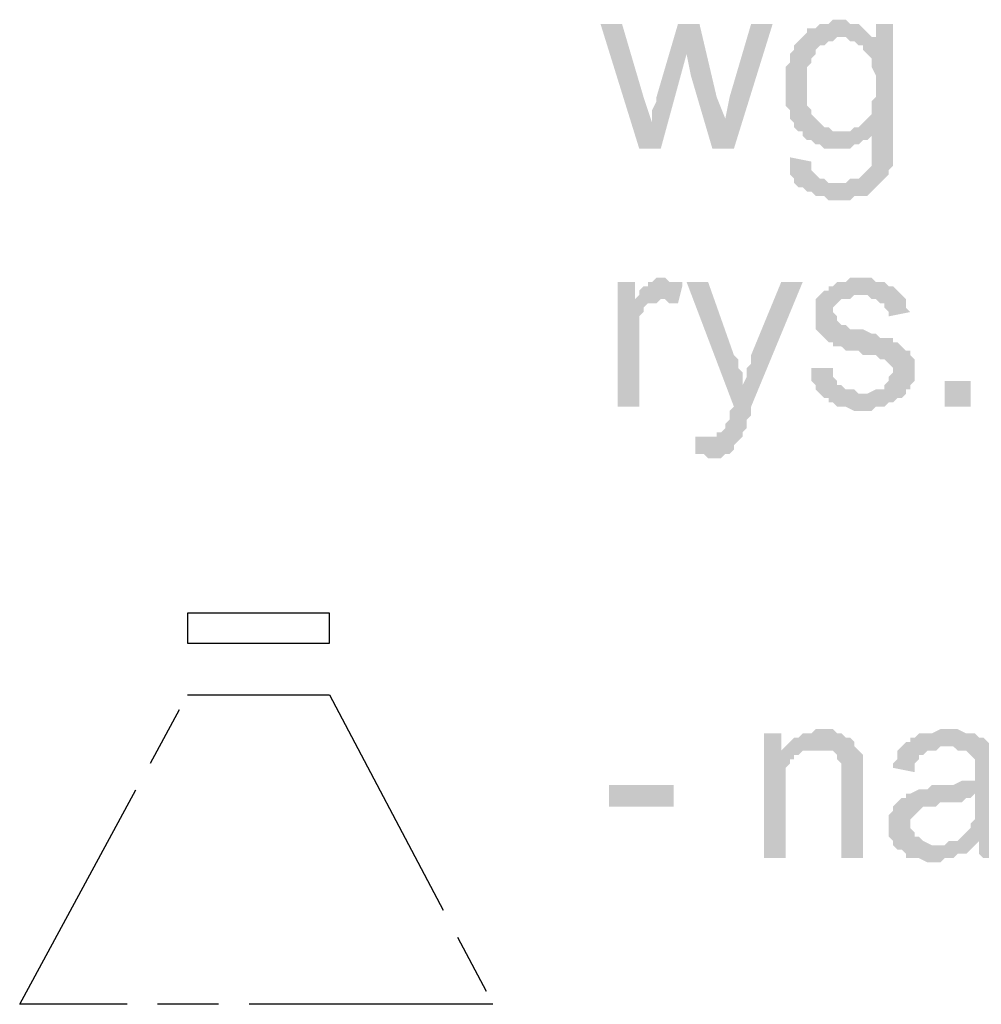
# Model space of a CAD drawing. Header units: millimetres. Extents: x 282377 to 1404227, y -783705 to 1038705.
# Tile 131 of 243: x 382957 to 383052, y 7897 to 7994. Entities that reach past the tile are written whole.
import ezdxf

# ---------------------------------------------------------------- set-up
doc = ezdxf.new("R2010")
doc.units = ezdxf.units.MM
doc.linetypes.add('ACAD_ISO08W100', pattern=[36, 24, -3, 6, -3])
doc.layers.add('!!ELEKTRYKA', color=7, linetype='Continuous')

msp = doc.modelspace()

# ---------------------------------------------------------------- hatches: boundary and pattern name
at = {"layer": '!!ELEKTRYKA', "linetype": 'ACAD_ISO08W100'}
for points in [[(383016.437, 7993.711), (383014.32, 7993.711), (383018.13, 7981.434), (383019.4, 7983.974), (383018.554, 7986.514)], [(383024.057, 7993.711), (383021.94, 7993.711), (383019.824, 7986.514), (383019.824, 7986.091), (383019.4, 7985.244), (383019.4, 7984.821), (383019.4, 7984.397), (383019.4, 7983.974), (383019.4, 7983.974), (383018.13, 7981.434), (383020.247, 7981.434), (383022.787, 7990.747)], [(383024.057, 7993.711), (383022.787, 7990.747), (383023.21, 7988.631), (383025.327, 7981.434), (383026.597, 7984.397), (383025.75, 7986.514)], [(383031.254, 7993.711), (383029.137, 7993.711), (383027.02, 7986.514), (383026.597, 7984.397), (383025.327, 7981.434), (383027.444, 7981.434)], [(383037.604, 7994.134), (383037.604, 7994.134), (383037.181, 7994.134), (383036.757, 7993.711), (383036.334, 7993.711), (383035.911, 7993.711), (383035.487, 7993.287), (383035.064, 7993.287), (383034.641, 7993.287), (383034.641, 7992.864), (383034.217, 7992.441), (383038.027, 7992.441), (383038.451, 7992.441), (383038.874, 7992.017), (383041.414, 7992.441), (383041.414, 7992.441), (383040.991, 7992.441), (383040.567, 7992.864), (383040.144, 7993.287), (383040.144, 7993.287), (383039.721, 7993.711), (383039.297, 7993.711), (383038.874, 7993.711), (383038.451, 7994.134)], [(383043.107, 7993.711), (383041.414, 7993.711), (383041.414, 7992.441), (383038.874, 7992.017), (383039.297, 7992.017), (383039.721, 7991.594), (383040.144, 7991.594), (383040.144, 7991.171), (383040.567, 7990.747), (383040.567, 7990.747), (383040.991, 7990.324), (383040.991, 7989.901), (383040.991, 7989.477), (383041.414, 7988.631), (383041.414, 7988.207), (383041.414, 7987.784), (383041.414, 7987.361), (383041.414, 7986.514), (383040.991, 7986.091), (383040.991, 7985.667), (383040.991, 7985.244), (383040.991, 7984.821), (383040.567, 7984.397), (383040.567, 7984.397), (383040.144, 7983.974), (383039.721, 7983.551), (383039.297, 7983.551), (383038.874, 7983.127), (383038.451, 7983.127), (383038.027, 7983.127), (383043.107, 7983.127)], [(383034.217, 7992.441), (383033.794, 7992.017), (383033.371, 7991.594), (383033.371, 7991.171), (383032.947, 7990.747), (383032.947, 7990.747), (383032.947, 7990.324), (383032.947, 7989.901), (383032.524, 7989.477), (383032.524, 7989.054), (383032.524, 7988.631), (383032.524, 7988.207), (383032.524, 7987.784), (383032.524, 7987.784), (383032.524, 7986.937), (383032.524, 7986.514), (383032.524, 7986.091), (383032.524, 7985.667), (383032.947, 7985.244), (383032.947, 7984.821), (383032.947, 7984.397), (383033.371, 7983.974), (383033.371, 7983.551), (383033.794, 7983.127), (383034.217, 7983.127), (383034.217, 7982.704), (383034.641, 7982.281), (383035.064, 7982.281), (383035.487, 7981.857), (383035.911, 7981.857), (383036.334, 7981.434), (383036.757, 7981.434), (383037.181, 7981.434), (383037.604, 7981.434), (383038.027, 7981.434), (383038.451, 7981.434), (383038.874, 7981.434), (383039.297, 7981.857), (383039.721, 7981.857), (383040.144, 7982.281), (383040.567, 7982.281), (383040.991, 7982.704), (383040.991, 7983.127), (383043.107, 7983.127), (383038.027, 7983.127), (383037.604, 7983.127), (383037.181, 7983.127), (383036.757, 7983.551), (383036.334, 7983.551), (383035.911, 7983.974), (383035.487, 7984.397), (383035.487, 7984.397), (383035.487, 7984.397), (383035.064, 7984.821), (383035.064, 7985.244), (383034.641, 7985.667), (383034.641, 7986.091), (383034.641, 7986.514), (383034.641, 7987.361), (383034.641, 7987.784), (383034.641, 7988.207), (383034.641, 7988.631), (383034.641, 7989.054), (383034.641, 7989.477), (383035.064, 7989.901), (383035.064, 7990.324), (383035.487, 7990.747), (383035.487, 7991.171), (383035.911, 7991.594), (383036.334, 7991.594), (383036.757, 7992.017), (383037.181, 7992.017), (383037.604, 7992.441), (383038.027, 7992.441)], [(383043.107, 7983.127), (383040.991, 7983.127), (383040.991, 7980.164), (383040.991, 7980.164), (383040.991, 7979.74), (383040.567, 7979.317), (383040.144, 7978.894), (383040.144, 7978.894), (383040.144, 7978.894), (383039.721, 7978.47), (383039.297, 7978.47), (383038.874, 7978.47), (383038.451, 7978.047), (383037.604, 7978.047), (383033.371, 7978.047), (383033.794, 7977.624), (383034.217, 7977.624), (383034.217, 7977.624), (383034.641, 7977.2), (383035.064, 7977.2), (383035.487, 7976.777), (383035.911, 7976.777), (383036.334, 7976.777), (383036.757, 7976.354), (383037.181, 7976.354), (383037.604, 7976.354), (383038.027, 7976.354), (383038.874, 7976.354), (383039.297, 7976.777), (383039.721, 7976.777), (383040.144, 7976.777), (383040.567, 7976.777), (383040.991, 7977.2), (383040.991, 7977.2), (383041.414, 7977.624), (383041.837, 7978.047), (383042.261, 7978.47), (383042.261, 7978.47), (383042.684, 7978.894), (383042.684, 7979.317), (383043.107, 7979.74), (383043.107, 7980.164), (383043.107, 7980.164), (383043.107, 7981.011), (383043.107, 7981.434), (383043.107, 7981.857), (383043.107, 7982.281)], [(383032.947, 7980.587), (383032.947, 7978.894), (383033.371, 7978.47), (383033.371, 7978.047), (383037.604, 7978.047), (383037.181, 7978.047), (383036.757, 7978.047), (383036.334, 7978.47), (383035.911, 7978.47), (383035.487, 7978.894), (383035.487, 7978.894), (383035.064, 7979.317), (383035.064, 7979.74), (383035.064, 7980.164)], [(383017.707, 7968.31), (383016.013, 7968.31), (383016.013, 7956.033), (383018.13, 7956.033), (383018.13, 7962.383), (383018.13, 7962.383), (383018.13, 7963.23), (383018.13, 7963.653), (383018.13, 7964.077), (383018.13, 7964.5), (383018.13, 7964.923), (383018.554, 7965.347), (383018.554, 7965.77), (383018.977, 7966.193), (383019.4, 7966.193), (383019.824, 7966.193), (383020.247, 7966.617), (383017.707, 7966.617)], [(383020.247, 7968.734), (383020.247, 7968.734), (383019.824, 7968.734), (383019.4, 7968.31), (383018.977, 7968.31), (383018.977, 7967.887), (383018.554, 7967.887), (383018.13, 7967.463), (383018.13, 7967.04), (383017.707, 7966.617), (383020.247, 7966.617), (383020.67, 7966.617), (383021.094, 7966.193), (383021.517, 7966.193), (383021.94, 7966.193), (383022.364, 7967.887), (383022.364, 7968.31), (383021.517, 7968.31), (383021.094, 7968.31), (383020.67, 7968.734)], [(383024.904, 7968.31), (383022.787, 7968.31), (383027.444, 7956.033), (383028.29, 7958.15), (383028.29, 7958.573), (383028.29, 7958.997), (383028.29, 7959.42), (383027.867, 7959.843), (383027.867, 7960.267), (383027.867, 7960.69), (383027.444, 7961.113)], [(383034.217, 7968.31), (383032.101, 7968.31), (383029.137, 7961.113), (383029.137, 7961.113), (383029.137, 7960.69), (383029.137, 7960.267), (383028.714, 7959.843), (383028.714, 7959.42), (383028.714, 7958.997), (383028.29, 7958.15), (383027.444, 7956.033), (383027.444, 7956.033), (383027.02, 7955.61), (383027.02, 7955.187), (383027.02, 7954.763), (383026.597, 7954.34), (383026.597, 7953.916), (383026.597, 7953.916), (383026.174, 7953.493), (383025.75, 7953.493), (383025.75, 7953.07), (383025.327, 7953.07), (383024.904, 7953.07), (383028.29, 7953.07), (383028.29, 7953.07), (383028.29, 7953.493), (383028.714, 7953.916), (383028.714, 7954.34), (383028.714, 7954.763), (383029.137, 7955.187), (383029.137, 7956.033)], [(383039.721, 7968.734), (383038.874, 7968.734), (383038.451, 7968.31), (383037.604, 7968.31), (383037.181, 7967.887), (383036.757, 7967.887), (383036.757, 7967.463), (383036.334, 7967.463), (383035.911, 7967.04), (383040.144, 7967.04), (383040.144, 7967.04), (383040.567, 7967.04), (383040.991, 7966.617), (383041.414, 7966.617), (383041.837, 7966.193), (383042.261, 7966.193), (383042.261, 7965.77), (383042.684, 7965.347), (383042.684, 7964.923), (383044.801, 7965.347), (383044.801, 7965.347), (383044.378, 7965.77), (383044.378, 7966.193), (383044.378, 7966.617), (383043.954, 7967.04), (383043.954, 7967.04), (383043.531, 7967.463), (383043.107, 7967.887), (383042.684, 7967.887), (383042.261, 7968.31), (383042.261, 7968.31), (383041.837, 7968.31), (383041.414, 7968.31), (383040.991, 7968.734), (383040.144, 7968.734)], [(383035.911, 7967.04), (383035.487, 7966.617), (383035.487, 7966.617), (383035.487, 7964.923), (383035.487, 7964.923), (383035.487, 7964.077), (383035.487, 7963.653), (383035.911, 7963.23), (383035.911, 7963.23), (383036.334, 7962.807), (383036.757, 7962.383), (383037.181, 7962.383), (383037.181, 7962.383), (383037.181, 7961.96), (383037.604, 7961.96), (383038.027, 7961.96), (383038.451, 7961.537), (383038.874, 7961.537), (383039.721, 7961.537), (383040.144, 7961.113), (383040.567, 7961.113), (383041.414, 7961.113), (383041.837, 7960.69), (383042.261, 7960.69), (383042.261, 7960.69), (383042.684, 7960.267), (383043.107, 7959.843), (383043.107, 7959.42), (383043.107, 7959.42), (383042.684, 7958.997), (383042.684, 7958.573), (383042.261, 7958.15), (383042.261, 7957.727), (383041.837, 7957.727), (383041.414, 7957.727), (383040.567, 7957.303), (383040.144, 7957.303), (383035.911, 7957.303), (383036.334, 7956.88), (383036.757, 7956.88), (383036.757, 7956.88), (383036.757, 7956.457), (383037.181, 7956.457), (383037.604, 7956.033), (383038.027, 7956.033), (383038.451, 7956.033), (383039.297, 7955.61), (383039.721, 7955.61), (383040.144, 7955.61), (383040.567, 7955.61), (383040.991, 7955.61), (383041.414, 7956.033), (383041.837, 7956.033), (383042.261, 7956.033), (383042.684, 7956.457), (383043.107, 7956.457), (383043.531, 7956.88), (383043.954, 7956.88), (383044.378, 7957.303), (383044.378, 7957.727), (383044.801, 7957.727), (383044.801, 7958.15), (383045.224, 7958.573), (383045.224, 7958.997), (383045.224, 7959.843), (383045.224, 7959.843), (383045.224, 7960.267), (383045.224, 7960.69), (383044.801, 7961.113), (383044.801, 7961.537), (383044.378, 7961.537), (383043.954, 7961.96), (383043.531, 7962.383), (383043.107, 7962.383), (383043.107, 7962.807), (383042.684, 7962.807), (383042.261, 7962.807), (383041.837, 7962.807), (383041.414, 7963.23), (383040.991, 7963.23), (383040.144, 7963.653), (383040.144, 7963.653), (383039.297, 7963.653), (383038.874, 7963.653), (383038.451, 7964.077), (383038.451, 7964.077), (383038.451, 7964.077), (383038.027, 7964.077), (383037.604, 7964.5), (383037.604, 7964.923), (383037.181, 7965.347), (383037.181, 7965.77), (383037.604, 7966.193), (383038.027, 7966.617), (383038.027, 7966.617), (383038.451, 7966.617), (383038.874, 7966.617), (383039.297, 7967.04), (383040.144, 7967.04)], [(383037.181, 7959.843), (383035.064, 7959.843), (383035.064, 7958.573), (383035.487, 7958.15), (383035.487, 7957.727), (383035.911, 7957.303), (383040.144, 7957.303), (383040.144, 7957.303), (383039.721, 7957.303), (383039.297, 7957.727), (383038.874, 7957.727), (383038.451, 7957.727), (383038.027, 7958.15), (383037.604, 7958.15), (383037.604, 7958.573), (383037.181, 7958.997), (383037.181, 7959.42)], [(383023.634, 7953.07), (383023.634, 7951.376), (383024.48, 7951.376), (383024.904, 7950.953), (383025.327, 7950.953), (383025.75, 7950.953), (383026.174, 7950.953), (383026.597, 7951.376), (383027.02, 7951.376), (383027.02, 7951.376), (383027.444, 7951.8), (383027.444, 7952.223), (383027.867, 7952.646), (383028.29, 7953.07), (383024.904, 7953.07), (383024.48, 7953.07), (383024.057, 7953.07)], [(383032.101, 7923.859), (383030.407, 7923.859), (383030.407, 7911.582), (383032.524, 7911.582), (383032.524, 7918.356), (383032.524, 7918.779), (383032.524, 7919.202), (383032.524, 7919.626), (383032.524, 7920.049), (383032.524, 7920.472), (383032.947, 7920.896), (383032.947, 7921.319), (383033.371, 7921.319), (383033.371, 7921.742), (383033.794, 7921.742), (383034.217, 7922.166), (383032.101, 7922.166)], [(383035.911, 7924.282), (383035.911, 7924.282), (383035.487, 7924.282), (383035.064, 7923.859), (383034.641, 7923.859), (383034.217, 7923.859), (383033.794, 7923.436), (383033.371, 7923.436), (383032.947, 7923.012), (383032.947, 7923.012), (383032.524, 7922.589), (383035.487, 7922.166), (383035.911, 7922.166), (383036.334, 7922.166), (383036.757, 7922.166), (383037.181, 7922.166), (383037.604, 7921.742), (383037.604, 7921.319), (383038.027, 7920.896), (383038.027, 7920.896), (383038.027, 7920.472), (383038.027, 7920.049), (383038.027, 7919.626), (383038.027, 7919.202), (383038.027, 7911.582), (383040.144, 7911.582), (383040.144, 7919.202), (383040.144, 7919.202), (383040.144, 7920.049), (383040.144, 7920.472), (383040.144, 7920.896), (383040.144, 7921.319), (383040.144, 7921.319), (383040.144, 7921.742), (383039.721, 7922.166), (383039.297, 7922.589), (383039.297, 7923.012), (383038.874, 7923.436), (383038.451, 7923.436), (383038.027, 7923.859), (383038.027, 7923.859), (383037.604, 7923.859), (383037.181, 7924.282), (383036.757, 7924.282)], [(383048.611, 7924.282), (383048.611, 7924.282), (383047.764, 7924.282), (383046.918, 7923.859), (383046.494, 7923.859), (383046.071, 7923.859), (383045.648, 7923.859), (383045.224, 7923.436), (383044.801, 7923.436), (383044.801, 7923.012), (383044.378, 7923.012), (383043.954, 7922.589), (383048.188, 7922.589), (383048.611, 7922.589), (383049.034, 7922.589), (383049.458, 7922.166), (383049.881, 7922.166), (383050.304, 7922.166), (383050.728, 7921.742), (383050.728, 7921.742), (383051.151, 7921.319), (383051.151, 7920.896), (383051.151, 7920.472), (383051.151, 7920.049), (383051.151, 7920.049), (383051.151, 7919.202), (383051.151, 7919.202), (383050.728, 7919.202), (383050.728, 7919.202), (383050.304, 7919.202), (383049.881, 7919.202), (383049.034, 7918.779), (383048.611, 7918.779), (383048.188, 7918.779), (383047.341, 7918.779), (383046.918, 7918.779), (383046.494, 7918.356), (383046.071, 7918.356), (383045.648, 7918.356), (383045.648, 7918.356), (383044.801, 7917.932), (383044.378, 7917.932), (383051.151, 7917.932), (383051.151, 7917.086), (383051.151, 7916.662), (383051.151, 7916.239), (383051.151, 7915.816), (383051.151, 7915.392), (383050.728, 7914.969), (383050.728, 7914.969), (383050.728, 7914.545), (383050.304, 7914.122), (383049.881, 7913.699), (383049.458, 7913.275), (383049.034, 7913.275), (383048.611, 7913.275), (383051.574, 7913.275), (383051.574, 7912.852), (383051.574, 7912.429), (383051.574, 7912.005), (383051.998, 7911.582), (383054.114, 7911.582), (383054.114, 7911.582), (383053.691, 7912.005), (383053.691, 7912.429), (383053.691, 7913.275), (383053.268, 7913.275), (383053.268, 7913.699), (383053.268, 7913.699), (383053.268, 7914.122), (383053.268, 7914.969), (383053.268, 7915.392), (383053.268, 7915.816), (383053.268, 7916.662), (383053.268, 7919.626), (383053.268, 7919.626), (383053.268, 7920.049), (383053.268, 7920.896), (383053.268, 7921.319), (383053.268, 7921.319), (383053.268, 7921.742), (383052.844, 7922.166), (383052.844, 7922.589), (383052.421, 7923.012), (383052.421, 7923.012), (383051.998, 7923.436), (383051.574, 7923.436), (383051.151, 7923.859), (383051.151, 7923.859), (383050.728, 7923.859), (383050.304, 7923.859), (383049.458, 7924.282), (383049.034, 7924.282)], [(383043.954, 7922.589), (383043.531, 7922.166), (383043.531, 7921.319), (383043.107, 7920.896), (383043.107, 7920.472), (383045.224, 7920.049), (383045.224, 7920.472), (383045.224, 7920.896), (383045.648, 7921.319), (383045.648, 7921.742), (383046.071, 7921.742), (383046.494, 7922.166), (383046.918, 7922.166), (383047.341, 7922.166), (383047.764, 7922.589), (383048.188, 7922.589)], [(383044.378, 7917.932), (383044.378, 7917.509), (383043.954, 7917.509), (383043.531, 7917.086), (383043.531, 7917.086), (383043.107, 7916.662), (383043.107, 7916.239), (383042.684, 7915.816), (383042.684, 7915.392), (383042.684, 7914.969), (383042.684, 7914.545), (383042.684, 7914.122), (383042.684, 7913.699), (383043.107, 7913.275), (383043.107, 7912.852), (383043.531, 7912.429), (383043.954, 7912.429), (383043.954, 7912.429), (383044.378, 7912.005), (383044.378, 7911.582), (383044.801, 7911.582), (383045.224, 7911.582), (383045.648, 7911.582), (383046.494, 7911.159), (383046.918, 7911.159), (383047.341, 7911.159), (383047.764, 7911.159), (383048.188, 7911.582), (383048.611, 7911.582), (383049.034, 7911.582), (383049.458, 7912.005), (383049.881, 7912.005), (383050.304, 7912.005), (383050.728, 7912.429), (383051.151, 7912.852), (383047.341, 7912.852), (383047.341, 7912.852), (383046.918, 7912.852), (383046.071, 7913.275), (383046.071, 7913.275), (383045.648, 7913.699), (383045.224, 7913.699), (383045.224, 7914.122), (383044.801, 7914.545), (383044.801, 7914.969), (383044.801, 7914.969), (383044.801, 7915.392), (383045.224, 7915.816), (383045.224, 7915.816), (383045.648, 7916.239), (383046.071, 7916.662), (383046.494, 7916.662), (383046.918, 7916.662), (383047.341, 7916.662), (383047.764, 7917.086), (383048.188, 7917.086), (383048.611, 7917.086), (383049.034, 7917.086), (383049.881, 7917.086), (383050.304, 7917.509), (383050.728, 7917.509), (383050.728, 7917.509), (383051.151, 7917.932)], [(383048.611, 7913.275), (383048.188, 7912.852), (383047.341, 7912.852), (383051.151, 7912.852), (383051.574, 7913.275)]]:
    msp.add_hatch(color=7, dxfattribs=at).paths.add_polyline_path(points)

# ---------------------------------------------------------------- linework, layer by layer
at = {"layer": '!!ELEKTRYKA', "color": 5, "linetype": 'ACAD_ISO08W100', "lineweight": -3}
for points in [[(382973.679, 7932.749), (382987.649, 7932.749), (382987.649, 7935.713), (382973.679, 7935.713)], [(382973.679, 7927.669), (382987.649, 7927.669), (383003.736, 7897.188), (382957.169, 7897.188)]]:
    msp.add_lwpolyline(points, close=True, dxfattribs=at)
at = {"layer": '!!ELEKTRYKA', "color": 7, "linetype": 'ACAD_ISO08W100', "lineweight": -3}
for points in [[(383048.188, 7956.033), (383048.188, 7958.573), (383050.728, 7956.033), (383050.728, 7958.573)], [(383032.524, 7922.589), (383032.101, 7922.166), (383035.487, 7922.166)], [(383015.167, 7916.662), (383015.167, 7918.779), (383021.517, 7916.662), (383021.517, 7918.779)]]:
    msp.add_solid(points, dxfattribs=at)

doc.saveas('drawing.dxf')
